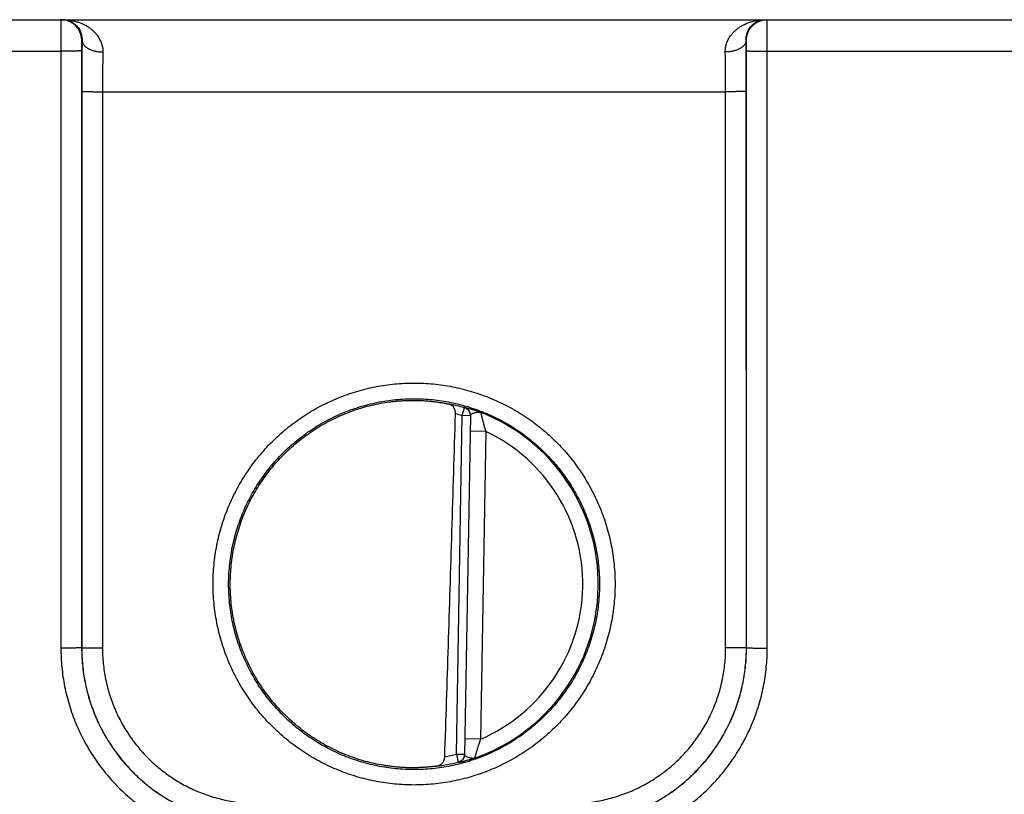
# Model space of a CAD drawing. Header units: inches. Extents: x 0 to 34, y 0 to 22.
# Tile 38 of 83: x 21.937 to 22.886, y 7.053 to 7.799. Entities that reach past the tile are written whole.
import ezdxf

# ---------------------------------------------------------------- set-up
doc = ezdxf.new("R2010")
doc.units = ezdxf.units.IN
doc.header["$LTSCALE"] = 1.87
doc.header["$MEASUREMENT"] = 0
doc.layers.get('0').update_dxf_attribs({"linetype": 'CONTINUOUS'})

msp = doc.modelspace()

# ---------------------------------------------------------------- linework, layer by layer
at = {"color": 7, "linetype": 'CONTINUOUS'}
for p, q in [((19.94695, 7.79921), (23.94099, 7.79921)), ((21.99698, 7.77921), (21.99664, 7.77921)), ((22.63727, 7.77921), (22.63693, 7.77921)), ((21.72744, 7.76895), (21.97647, 7.76895)), ((21.97647, 7.76895), (21.97655, 7.19361)), ((21.99646, 7.76913), (21.99655, 7.19378)), ((22.63736, 7.19378), (22.63744, 7.76913)), ((22.65735, 7.19361), (22.65744, 7.76895)), ((22.65744, 7.76895), (22.90647, 7.76895)), ((21.99672, 7.73), (21.99664, 7.19387)), ((22.01672, 7.72982), (22.01663, 7.1937)), ((22.01672, 7.72982), (22.61719, 7.72982)), ((22.61727, 7.1937), (22.61719, 7.72982)), ((22.63727, 7.19387), (22.63719, 7.73)), ((22.36342, 7.41758), (22.36558, 7.42515)), ((22.35772, 7.09133), (22.36342, 7.41758)), ((22.37129, 7.41744), (22.36342, 7.41758)), ((22.3713, 7.4178), (22.36559, 7.09083)), ((22.38603, 7.40237), (22.37103, 7.40264)), ((22.38603, 7.40237), (22.38085, 7.10573)), ((21.99655, 7.19378), (21.99664, 7.19387)), ((22.63736, 7.19378), (22.63727, 7.19387)), ((22.38085, 7.10573), (22.36585, 7.10599)), ((22.35772, 7.09133), (22.3656, 7.09119)), ((22.35772, 7.09133), (22.35962, 7.08369))]:
    msp.add_line(p, q, dxfattribs=at)
for radius, start, end in [(0.17675, 74.03059, 78.93522), (0.16888, 74.03064, 76.33344), (0.17756, 289.2017, 68.79842), (0.16257, 293.14471, 64.85529), (0.16888, 280.09601, 283.96974), (0.17675, 277.00613, 283.96941)]:
    msp.add_arc((22.31695, 7.25521), radius, start, end, dxfattribs=at)
for points, knots in [([(21.97664, 7.79921), (21.97661, 7.79921), (21.97665, 7.79903), (21.97659, 7.79884), (21.97661, 7.79838), (21.97659, 7.79781), (21.97658, 7.79706), (21.97656, 7.79615), (21.97655, 7.79509), (21.97654, 7.79389), (21.97653, 7.79254), (21.97652, 7.79107), (21.97651, 7.78947), (21.9765, 7.78775), (21.9765, 7.78593), (21.97649, 7.78401), (21.97648, 7.78202), (21.97648, 7.77994), (21.97647, 7.77781), (21.97647, 7.77564), (21.97647, 7.77343), (21.97647, 7.77119), (21.97647, 7.7697), (21.97647, 7.76895)], [0, 0, 0, 0, 0.002841, 0.011256, 0.025216, 0.044644, 0.069431, 0.09944, 0.1345, 0.174412, 0.218948, 0.267855, 0.320861, 0.377665, 0.437941, 0.501349, 0.567523, 0.636074, 0.706592, 0.778665, 0.851874, 0.925794, 1, 1, 1, 1]), ([(21.97828, 7.79921), (21.97922, 7.79921), (21.98108, 7.79907), (21.9838, 7.79842), (21.98634, 7.79739), (21.98864, 7.79603), (21.99066, 7.79441), (21.99238, 7.79262), (21.9938, 7.7907), (21.99492, 7.78872), (21.99577, 7.78674), (21.99638, 7.78477), (21.99677, 7.78286), (21.99697, 7.78101), (21.997, 7.7798), (21.99698, 7.77921)], [0, 0, 0, 0, 0.092105, 0.183428, 0.273279, 0.360839, 0.445541, 0.527002, 0.604974, 0.679332, 0.750122, 0.817362, 0.881198, 0.941935, 1, 1, 1, 1]), ([(21.97828, 7.79921), (21.97961, 7.79921), (21.98225, 7.7991), (21.98615, 7.79862), (21.98993, 7.79784), (21.99354, 7.79678), (21.99692, 7.79547), (22.00005, 7.79395), (22.0029, 7.79225), (22.00546, 7.79042), (22.00774, 7.78848), (22.00972, 7.78647), (22.01143, 7.78441), (22.01288, 7.78232), (22.01408, 7.78023), (22.01505, 7.77815), (22.01581, 7.77608), (22.01637, 7.77405), (22.01675, 7.77204), (22.01696, 7.77006), (22.01699, 7.76875), (22.01698, 7.7681)], [0, 0, 0, 0, 0.07228, 0.143787, 0.213996, 0.282318, 0.348216, 0.411362, 0.471542, 0.528698, 0.582827, 0.634063, 0.682545, 0.728496, 0.772137, 0.813718, 0.85351, 0.891754, 0.928719, 0.964695, 1, 1, 1, 1]), ([(21.99664, 7.77921), (21.99664, 7.77976), (21.99659, 7.78087), (21.99639, 7.78251), (21.99605, 7.78413), (21.99558, 7.78571), (21.99498, 7.78726), (21.99425, 7.78874), (21.9934, 7.79016), (21.99244, 7.79151), (21.99137, 7.79277), (21.9902, 7.79394), (21.98894, 7.79501), (21.98759, 7.79597), (21.98617, 7.79682), (21.98468, 7.79755), (21.98314, 7.79815), (21.98156, 7.79862), (21.97994, 7.79896), (21.97884, 7.7991), (21.97829, 7.79914)], [0, 0, 0, 0, 0.055558, 0.111115, 0.166673, 0.222231, 0.277789, 0.333347, 0.388904, 0.444461, 0.500018, 0.555574, 0.611129, 0.666684, 0.722238, 0.777791, 0.833344, 0.888896, 0.944448, 1, 1, 1, 1]), ([(22.61693, 7.7681), (22.61692, 7.76875), (22.61695, 7.77006), (22.61716, 7.77204), (22.61754, 7.77405), (22.6181, 7.77608), (22.61886, 7.77815), (22.61983, 7.78023), (22.62103, 7.78232), (22.62248, 7.78441), (22.62419, 7.78647), (22.62617, 7.78848), (22.62845, 7.79042), (22.63101, 7.79225), (22.63386, 7.79395), (22.63699, 7.79547), (22.64037, 7.79678), (22.64398, 7.79784), (22.64776, 7.79862), (22.65166, 7.7991), (22.6543, 7.79921), (22.65563, 7.79921)], [0, 0, 0, 0, 0.035306, 0.071281, 0.108246, 0.14649, 0.186282, 0.227863, 0.271504, 0.317455, 0.365937, 0.417172, 0.471302, 0.528457, 0.588637, 0.651783, 0.717681, 0.786003, 0.856212, 0.92772, 1, 1, 1, 1]), ([(22.63693, 7.77921), (22.63691, 7.7798), (22.63694, 7.78101), (22.63714, 7.78286), (22.63753, 7.78477), (22.63814, 7.78674), (22.63899, 7.78872), (22.64011, 7.7907), (22.64153, 7.79262), (22.64325, 7.79441), (22.64527, 7.79603), (22.64757, 7.79739), (22.65011, 7.79842), (22.65282, 7.79907), (22.65469, 7.79921), (22.65563, 7.79921)], [0, 0, 0, 0, 0.058065, 0.118803, 0.182638, 0.249878, 0.320668, 0.395026, 0.472997, 0.554458, 0.63916, 0.72672, 0.816572, 0.907894, 1, 1, 1, 1]), ([(22.63727, 7.77921), (22.63727, 7.77976), (22.63732, 7.78087), (22.63752, 7.78251), (22.63786, 7.78413), (22.63833, 7.78571), (22.63893, 7.78726), (22.63966, 7.78874), (22.64051, 7.79016), (22.64147, 7.79151), (22.64254, 7.79277), (22.64371, 7.79394), (22.64497, 7.79501), (22.64632, 7.79597), (22.64774, 7.79682), (22.64923, 7.79755), (22.65077, 7.79815), (22.65235, 7.79862), (22.65397, 7.79896), (22.65507, 7.7991), (22.65562, 7.79914)], [0, 0, 0, 0, 0.055558, 0.111115, 0.166673, 0.222231, 0.277789, 0.333347, 0.388904, 0.444461, 0.500018, 0.555574, 0.611129, 0.666684, 0.722238, 0.777791, 0.833344, 0.888896, 0.944448, 1, 1, 1, 1]), ([(22.65744, 7.76895), (22.65744, 7.7697), (22.65744, 7.77119), (22.65744, 7.77343), (22.65744, 7.77564), (22.65743, 7.77781), (22.65743, 7.77994), (22.65743, 7.78202), (22.65742, 7.78401), (22.65741, 7.78593), (22.6574, 7.78775), (22.6574, 7.78947), (22.65739, 7.79107), (22.65738, 7.79254), (22.65737, 7.79389), (22.65736, 7.79509), (22.65734, 7.79615), (22.65733, 7.79706), (22.65732, 7.79781), (22.6573, 7.79838), (22.65731, 7.79884), (22.65726, 7.79903), (22.6573, 7.79921), (22.65727, 7.79921)], [0, 0, 0, 0, 0.074206, 0.148126, 0.221335, 0.293408, 0.363926, 0.432477, 0.498651, 0.562059, 0.622335, 0.679139, 0.732145, 0.781052, 0.825588, 0.8655, 0.90056, 0.930569, 0.955356, 0.974784, 0.988744, 0.997159, 1, 1, 1, 1]), ([(21.99664, 7.77921), (21.99662, 7.77921), (21.99662, 7.77911), (21.9966, 7.779), (21.99659, 7.77875), (21.99657, 7.77842), (21.99655, 7.77799), (21.99654, 7.77748), (21.99653, 7.77689), (21.99651, 7.77623), (21.9965, 7.77549), (21.99649, 7.77469), (21.99648, 7.77384), (21.99648, 7.77295), (21.99647, 7.77201), (21.99647, 7.77106), (21.99646, 7.77009), (21.99646, 7.76945), (21.99646, 7.76913)], [0, 0, 0, 0, 0.004957, 0.019213, 0.043001, 0.076204, 0.118503, 0.169301, 0.228038, 0.294208, 0.367195, 0.446353, 0.531001, 0.620242, 0.712959, 0.807967, 0.90404, 1, 1, 1, 1]), ([(21.99698, 7.77921), (21.99697, 7.77776), (21.99693, 7.77479), (21.99689, 7.77024), (21.99685, 7.76552), (21.99682, 7.76066), (21.99679, 7.75568), (21.99676, 7.75061), (21.99674, 7.74548), (21.99673, 7.74032), (21.99672, 7.73515), (21.99672, 7.73171), (21.99672, 7.73)], [0, 0, 0, 0, 0.08863, 0.18116, 0.27715, 0.3761, 0.477469, 0.580686, 0.685155, 0.790267, 0.895417, 1, 1, 1, 1]), ([(21.99698, 7.77921), (21.99699, 7.77889), (21.99706, 7.77824), (21.99731, 7.77728), (21.99771, 7.77634), (21.99826, 7.77542), (21.99894, 7.77453), (21.99976, 7.77367), (22.00071, 7.77286), (22.00177, 7.7721), (22.00295, 7.77139), (22.00424, 7.77073), (22.00561, 7.77015), (22.00708, 7.76962), (22.00861, 7.76917), (22.01021, 7.7688), (22.01186, 7.7685), (22.01354, 7.76828), (22.01526, 7.76814), (22.0164, 7.76811), (22.01698, 7.7681)], [0, 0, 0, 0, 0.038863, 0.078512, 0.119518, 0.162361, 0.207409, 0.254921, 0.305046, 0.357844, 0.413287, 0.471282, 0.531674, 0.594258, 0.658788, 0.724984, 0.792539, 0.861124, 0.930396, 1, 1, 1, 1]), ([(22.63693, 7.77921), (22.63692, 7.77889), (22.63685, 7.77824), (22.6366, 7.77728), (22.6362, 7.77634), (22.63565, 7.77542), (22.63497, 7.77453), (22.63415, 7.77367), (22.6332, 7.77286), (22.63214, 7.7721), (22.63096, 7.77139), (22.62967, 7.77073), (22.6283, 7.77015), (22.62683, 7.76962), (22.6253, 7.76917), (22.6237, 7.7688), (22.62205, 7.7685), (22.62037, 7.76828), (22.61865, 7.76814), (22.6175, 7.76811), (22.61693, 7.7681)], [0, 0, 0, 0, 0.038864, 0.078514, 0.119521, 0.162365, 0.207415, 0.254927, 0.305054, 0.357852, 0.413296, 0.471291, 0.531683, 0.594266, 0.658795, 0.72499, 0.792544, 0.861128, 0.930398, 1, 1, 1, 1]), ([(22.63719, 7.73), (22.63719, 7.73171), (22.63719, 7.73515), (22.63718, 7.74032), (22.63717, 7.74548), (22.63715, 7.75061), (22.63712, 7.75568), (22.63709, 7.76066), (22.63706, 7.76552), (22.63702, 7.77024), (22.63697, 7.77479), (22.63694, 7.77776), (22.63693, 7.77921)], [0, 0, 0, 0, 0.104593, 0.209746, 0.314859, 0.419327, 0.522541, 0.623906, 0.722853, 0.818841, 0.91137, 1, 1, 1, 1]), ([(22.63744, 7.76913), (22.63744, 7.76945), (22.63744, 7.77009), (22.63744, 7.77106), (22.63744, 7.77201), (22.63743, 7.77295), (22.63743, 7.77384), (22.63742, 7.77469), (22.63741, 7.77549), (22.63739, 7.77623), (22.63738, 7.77689), (22.63737, 7.77748), (22.63735, 7.77799), (22.63734, 7.77842), (22.63732, 7.77875), (22.63731, 7.779), (22.63729, 7.77911), (22.63729, 7.77921), (22.63727, 7.77921)], [0, 0, 0, 0, 0.09596, 0.192033, 0.287041, 0.379758, 0.468999, 0.553647, 0.632805, 0.705792, 0.771962, 0.830699, 0.881497, 0.923796, 0.956999, 0.980787, 0.995043, 1, 1, 1, 1]), ([(21.99646, 7.76913), (21.99643, 7.76911), (21.99631, 7.76911), (21.99606, 7.76909), (21.99566, 7.76908), (21.99512, 7.76906), (21.99444, 7.76905), (21.99363, 7.76904), (21.99269, 7.76903), (21.99163, 7.76901), (21.99045, 7.769), (21.98917, 7.76899), (21.9878, 7.76898), (21.98634, 7.76897), (21.98481, 7.76897), (21.98322, 7.76896), (21.98157, 7.76896), (21.97989, 7.76895), (21.97819, 7.76895), (21.97704, 7.76895), (21.97647, 7.76895)], [0, 0, 0, 0, 0.005279, 0.017929, 0.037878, 0.064985, 0.099047, 0.139813, 0.18698, 0.240196, 0.299067, 0.363154, 0.43198, 0.505033, 0.581769, 0.661618, 0.743985, 0.828258, 0.913808, 1, 1, 1, 1]), ([(22.01698, 7.7681), (22.01696, 7.76695), (22.01693, 7.76462), (22.01689, 7.76106), (22.01685, 7.7574), (22.01681, 7.75364), (22.01678, 7.7498), (22.01676, 7.74589), (22.01674, 7.74192), (22.01673, 7.73791), (22.01672, 7.73388), (22.01672, 7.73118), (22.01672, 7.72982)], [0, 0, 0, 0, 0.089899, 0.182928, 0.278758, 0.377065, 0.477519, 0.579783, 0.683514, 0.788363, 0.893979, 1, 1, 1, 1]), ([(22.61719, 7.72982), (22.61719, 7.73118), (22.61719, 7.73388), (22.61718, 7.73791), (22.61717, 7.74192), (22.61715, 7.74589), (22.61712, 7.7498), (22.6171, 7.75364), (22.61706, 7.7574), (22.61702, 7.76106), (22.61698, 7.76462), (22.61695, 7.76695), (22.61693, 7.7681)], [0, 0, 0, 0, 0.106021, 0.211637, 0.316486, 0.420217, 0.522481, 0.622935, 0.721242, 0.817073, 0.910102, 1, 1, 1, 1]), ([(22.63744, 7.76913), (22.63748, 7.76911), (22.6376, 7.76911), (22.63785, 7.76909), (22.63825, 7.76908), (22.63879, 7.76906), (22.63947, 7.76905), (22.64028, 7.76904), (22.64122, 7.76903), (22.64228, 7.76901), (22.64346, 7.769), (22.64474, 7.76899), (22.64611, 7.76898), (22.64757, 7.76897), (22.6491, 7.76897), (22.65069, 7.76896), (22.65233, 7.76896), (22.65402, 7.76895), (22.65572, 7.76895), (22.65687, 7.76895), (22.65744, 7.76895)], [0, 0, 0, 0, 0.005279, 0.017929, 0.037878, 0.064985, 0.099047, 0.139813, 0.18698, 0.240196, 0.299067, 0.363154, 0.43198, 0.505033, 0.581769, 0.661618, 0.743985, 0.828258, 0.913808, 1, 1, 1, 1]), ([(21.99672, 7.73), (21.99675, 7.72998), (21.99688, 7.72999), (21.99712, 7.72996), (21.99752, 7.72995), (21.99806, 7.72994), (21.99874, 7.72992), (21.99956, 7.72991), (22.0005, 7.7299), (22.00156, 7.72989), (22.00273, 7.72988), (22.00401, 7.72986), (22.00538, 7.72986), (22.00684, 7.72985), (22.00837, 7.72984), (22.00997, 7.72983), (22.01161, 7.72983), (22.01329, 7.72983), (22.015, 7.72982), (22.01614, 7.72982), (22.01672, 7.72982)], [0, 0, 0, 0, 0.005279, 0.017929, 0.03788, 0.064987, 0.099051, 0.139818, 0.186986, 0.240204, 0.299075, 0.363163, 0.431989, 0.505041, 0.581777, 0.661625, 0.743991, 0.828261, 0.91381, 1, 1, 1, 1]), ([(22.63719, 7.73), (22.63716, 7.72998), (22.63703, 7.72999), (22.63679, 7.72996), (22.63639, 7.72995), (22.63585, 7.72994), (22.63517, 7.72992), (22.63435, 7.72991), (22.63341, 7.7299), (22.63235, 7.72989), (22.63118, 7.72988), (22.6299, 7.72986), (22.62852, 7.72986), (22.62707, 7.72985), (22.62554, 7.72984), (22.62394, 7.72983), (22.6223, 7.72983), (22.62062, 7.72983), (22.61891, 7.72982), (22.61777, 7.72982), (22.61719, 7.72982)], [0, 0, 0, 0, 0.005279, 0.017929, 0.03788, 0.064987, 0.099051, 0.139818, 0.186986, 0.240204, 0.299075, 0.363162, 0.431988, 0.505041, 0.581777, 0.661625, 0.74399, 0.828261, 0.91381, 1, 1, 1, 1]), ([(22.31695, 7.06161), (22.31387, 7.06161), (22.30769, 7.06176), (22.29842, 7.06242), (22.28917, 7.06354), (22.27995, 7.0651), (22.27081, 7.06711), (22.26176, 7.06956), (22.25284, 7.07245), (22.24407, 7.07576), (22.23548, 7.0795), (22.22707, 7.08364), (22.21888, 7.08818), (22.21092, 7.09312), (22.2032, 7.09844), (22.19575, 7.10412), (22.18857, 7.11016), (22.1817, 7.11654), (22.17515, 7.12324), (22.16893, 7.13025), (22.16306, 7.13756), (22.15754, 7.14514), (22.1524, 7.15297), (22.14765, 7.16105), (22.14328, 7.16935), (22.13933, 7.17785), (22.13579, 7.18653), (22.13268, 7.19537), (22.13, 7.20435), (22.12775, 7.21345), (22.12595, 7.22265), (22.12459, 7.23192), (22.12368, 7.24125), (22.12323, 7.25061), (22.12323, 7.25999), (22.12368, 7.26935), (22.12459, 7.27868), (22.12594, 7.28795), (22.12774, 7.29715), (22.12999, 7.30625), (22.13267, 7.31523), (22.13578, 7.32408), (22.13932, 7.33276), (22.14327, 7.34126), (22.14763, 7.34955), (22.15239, 7.35763), (22.15753, 7.36547), (22.16304, 7.37305), (22.16891, 7.38035), (22.17513, 7.38737), (22.18169, 7.39407), (22.18855, 7.40045), (22.19573, 7.40649), (22.20318, 7.41218), (22.2109, 7.41749), (22.21886, 7.42243), (22.22705, 7.42698), (22.23545, 7.43112), (22.24405, 7.43486), (22.25282, 7.43817), (22.26174, 7.44106), (22.27079, 7.44352), (22.27994, 7.44553), (22.28916, 7.44709), (22.29842, 7.4482), (22.30769, 7.44887), (22.31387, 7.44902), (22.31695, 7.44902)], [0, 0, 0, 0, 0.015204, 0.030471, 0.045789, 0.061145, 0.076528, 0.091928, 0.107335, 0.122738, 0.138133, 0.153523, 0.168912, 0.184305, 0.199703, 0.215104, 0.230506, 0.245906, 0.261305, 0.276703, 0.2921, 0.307498, 0.322897, 0.338296, 0.353694, 0.369093, 0.38449, 0.399888, 0.415286, 0.430683, 0.446081, 0.461479, 0.476878, 0.492276, 0.507675, 0.523074, 0.538473, 0.553871, 0.56927, 0.584669, 0.600067, 0.615466, 0.630865, 0.646263, 0.661662, 0.677061, 0.69246, 0.707858, 0.723255, 0.738653, 0.754052, 0.769452, 0.784854, 0.800255, 0.815653, 0.831045, 0.846434, 0.861823, 0.877219, 0.892626, 0.908038, 0.923445, 0.938835, 0.954197, 0.969521, 0.984793, 1, 1, 1, 1]), ([(22.31695, 7.44902), (22.32004, 7.44902), (22.32622, 7.44887), (22.33549, 7.4482), (22.34474, 7.44709), (22.35396, 7.44553), (22.3631, 7.44352), (22.37215, 7.44107), (22.38107, 7.43818), (22.38984, 7.43487), (22.39843, 7.43113), (22.40683, 7.42699), (22.41503, 7.42245), (22.42299, 7.41751), (22.43071, 7.41219), (22.43816, 7.40651), (22.44533, 7.40047), (22.4522, 7.39409), (22.45876, 7.38739), (22.46498, 7.38037), (22.47085, 7.37307), (22.47637, 7.36549), (22.48151, 7.35765), (22.48626, 7.34958), (22.49062, 7.34128), (22.49458, 7.33278), (22.49811, 7.3241), (22.50123, 7.31526), (22.50391, 7.30628), (22.50616, 7.29718), (22.50796, 7.28798), (22.50932, 7.27871), (22.51022, 7.26938), (22.51068, 7.26002), (22.51068, 7.25064), (22.51023, 7.24128), (22.50932, 7.23195), (22.50797, 7.22267), (22.50616, 7.21348), (22.50392, 7.20438), (22.50124, 7.19539), (22.49812, 7.18655), (22.49459, 7.17787), (22.49064, 7.16937), (22.48628, 7.16107), (22.48152, 7.153), (22.47638, 7.14516), (22.47087, 7.13758), (22.46499, 7.13027), (22.45877, 7.12326), (22.45222, 7.11656), (22.44535, 7.11018), (22.43818, 7.10414), (22.43073, 7.09845), (22.42301, 7.09313), (22.41505, 7.0882), (22.40686, 7.08365), (22.39846, 7.07951), (22.38986, 7.07577), (22.38109, 7.07245), (22.37216, 7.06956), (22.36312, 7.06711), (22.35397, 7.0651), (22.34475, 7.06354), (22.33549, 7.06242), (22.32622, 7.06176), (22.32004, 7.06161), (22.31695, 7.06161)], [0, 0, 0, 0, 0.015204, 0.030471, 0.045789, 0.061145, 0.076528, 0.091928, 0.107335, 0.122739, 0.138133, 0.153523, 0.168912, 0.184305, 0.199703, 0.215105, 0.230506, 0.245907, 0.261305, 0.276703, 0.2921, 0.307498, 0.322897, 0.338296, 0.353695, 0.369093, 0.384491, 0.399888, 0.415286, 0.430683, 0.446081, 0.461479, 0.476878, 0.492276, 0.507675, 0.523074, 0.538473, 0.553871, 0.56927, 0.584669, 0.600067, 0.615466, 0.630865, 0.646263, 0.661662, 0.677061, 0.69246, 0.707858, 0.723255, 0.738653, 0.754051, 0.769452, 0.784854, 0.800255, 0.815653, 0.831045, 0.846433, 0.861823, 0.877219, 0.892626, 0.908038, 0.923445, 0.938835, 0.954197, 0.969521, 0.984793, 1, 1, 1, 1]), ([(22.31695, 7.07648), (22.31398, 7.07648), (22.30804, 7.07662), (22.29915, 7.07729), (22.2903, 7.0784), (22.28152, 7.07995), (22.27282, 7.08193), (22.26424, 7.08435), (22.25579, 7.08719), (22.24749, 7.09045), (22.23936, 7.09412), (22.23143, 7.09819), (22.22371, 7.10264), (22.21622, 7.10748), (22.20898, 7.11269), (22.20202, 7.11824), (22.19534, 7.12414), (22.18896, 7.13037), (22.1829, 7.1369), (22.17717, 7.14372), (22.17179, 7.15083), (22.16677, 7.15819), (22.16213, 7.16579), (22.15787, 7.17361), (22.154, 7.18164), (22.15054, 7.18984), (22.14749, 7.19821), (22.14487, 7.20672), (22.14267, 7.21535), (22.1409, 7.22408), (22.13957, 7.23288), (22.13868, 7.24174), (22.13823, 7.25064), (22.13823, 7.25955), (22.13867, 7.26845), (22.13955, 7.27731), (22.14087, 7.28612), (22.14263, 7.29486), (22.14482, 7.3035), (22.14745, 7.31201), (22.15049, 7.32039), (22.15395, 7.32861), (22.15781, 7.33664), (22.16207, 7.34447), (22.16671, 7.35209), (22.17173, 7.35946), (22.17711, 7.36657), (22.18284, 7.3734), (22.1889, 7.37994), (22.19528, 7.38617), (22.20197, 7.39208), (22.20894, 7.39764), (22.21618, 7.40285), (22.22367, 7.4077), (22.23139, 7.41216), (22.23933, 7.41623), (22.24746, 7.41991), (22.25577, 7.42317), (22.26422, 7.42601), (22.27281, 7.42843), (22.2815, 7.43041), (22.29029, 7.43197), (22.29914, 7.43308), (22.30804, 7.43374), (22.31398, 7.43389), (22.31695, 7.43389)], [0, 0, 0, 0, 0.015878, 0.031758, 0.047638, 0.063516, 0.079392, 0.095267, 0.111143, 0.12702, 0.142898, 0.158776, 0.174652, 0.190525, 0.206397, 0.222266, 0.238135, 0.254003, 0.269871, 0.285737, 0.301602, 0.317466, 0.333328, 0.349189, 0.365048, 0.380905, 0.396762, 0.412618, 0.428474, 0.444331, 0.460189, 0.476048, 0.491909, 0.507771, 0.523635, 0.5395, 0.555366, 0.571233, 0.587102, 0.602972, 0.618843, 0.634715, 0.650588, 0.666463, 0.682338, 0.698215, 0.714093, 0.729972, 0.745852, 0.761733, 0.777615, 0.793497, 0.80938, 0.825264, 0.84115, 0.857036, 0.872923, 0.888809, 0.904694, 0.920578, 0.936462, 0.952347, 0.968233, 0.984118, 1, 1, 1, 1]), ([(22.28742, 7.0806), (22.28452, 7.08109), (22.27874, 7.08222), (22.27017, 7.08434), (22.26171, 7.08688), (22.25339, 7.08985), (22.24522, 7.09322), (22.23724, 7.09699), (22.22945, 7.10116), (22.22188, 7.10571), (22.21455, 7.11064), (22.20747, 7.11592), (22.20066, 7.12155), (22.19414, 7.12751), (22.18793, 7.13379), (22.18203, 7.14037), (22.17648, 7.14723), (22.17127, 7.15437), (22.16642, 7.16175), (22.16195, 7.16937), (22.15786, 7.1772), (22.15417, 7.18523), (22.15088, 7.19343), (22.148, 7.20178), (22.14555, 7.21027), (22.14352, 7.21886), (22.14192, 7.22755), (22.14076, 7.23631), (22.14003, 7.24511), (22.13974, 7.25394), (22.1399, 7.26277), (22.14049, 7.27159), (22.14153, 7.28036), (22.14299, 7.28907), (22.1449, 7.2977), (22.14722, 7.30622), (22.14997, 7.31462), (22.15314, 7.32287), (22.15671, 7.33094), (22.16068, 7.33884), (22.16504, 7.34652), (22.16978, 7.35398), (22.17488, 7.36119), (22.18033, 7.36814), (22.18613, 7.3748), (22.19225, 7.38117), (22.19868, 7.38723), (22.2054, 7.39296), (22.2124, 7.39835), (22.21966, 7.40338), (22.22716, 7.40805), (22.23488, 7.41233), (22.24281, 7.41622), (22.25092, 7.41972), (22.2592, 7.42281), (22.26762, 7.42547), (22.27616, 7.42772), (22.2848, 7.42954), (22.29062, 7.43046), (22.29354, 7.43085)], [0, 0, 0, 0, 0.017535, 0.035087, 0.052634, 0.070163, 0.087708, 0.105261, 0.1228, 0.140332, 0.157884, 0.175434, 0.192964, 0.210508, 0.228063, 0.245606, 0.263137, 0.280689, 0.298241, 0.315774, 0.333317, 0.350872, 0.368418, 0.38595, 0.403501, 0.421055, 0.438591, 0.456131, 0.473686, 0.491236, 0.508767, 0.526316, 0.543871, 0.561411, 0.578947, 0.596502, 0.614053, 0.631584, 0.64913, 0.666685, 0.684228, 0.70176, 0.719313, 0.736864, 0.754396, 0.771939, 0.789493, 0.807037, 0.824567, 0.842117, 0.859668, 0.877201, 0.89474, 0.912293, 0.929838, 0.947366, 0.964913, 0.982465, 1, 1, 1, 1]), ([(22.29354, 7.43085), (22.29486, 7.43103), (22.29749, 7.43135), (22.30143, 7.43173), (22.30536, 7.43203), (22.30925, 7.43223), (22.31311, 7.43234), (22.31568, 7.43235), (22.31695, 7.43235)], [0, 0, 0, 0, 0.170011, 0.338814, 0.506317, 0.67242, 0.83702, 1, 1, 1, 1]), ([(22.31695, 7.43389), (22.31993, 7.43389), (22.32587, 7.43374), (22.33476, 7.43308), (22.34361, 7.43197), (22.35239, 7.43042), (22.36108, 7.42843), (22.36967, 7.42602), (22.37812, 7.42318), (22.38642, 7.41992), (22.39455, 7.41625), (22.40248, 7.41218), (22.4102, 7.40772), (22.41769, 7.40288), (22.42492, 7.39768), (22.43189, 7.39212), (22.43857, 7.38622), (22.44495, 7.38), (22.45101, 7.37347), (22.45674, 7.36664), (22.46212, 7.35954), (22.46714, 7.35218), (22.47178, 7.34458), (22.47604, 7.33675), (22.47991, 7.32873), (22.48337, 7.32052), (22.48641, 7.31216), (22.48904, 7.30365), (22.49124, 7.29502), (22.49301, 7.28629), (22.49434, 7.27749), (22.49523, 7.26862), (22.49568, 7.25973), (22.49568, 7.25082), (22.49524, 7.24192), (22.49436, 7.23305), (22.49304, 7.22424), (22.49128, 7.21551), (22.48908, 7.20687), (22.48646, 7.19835), (22.48342, 7.18997), (22.47996, 7.18176), (22.4761, 7.17372), (22.47184, 7.16589), (22.4672, 7.15828), (22.46218, 7.15091), (22.4568, 7.1438), (22.45107, 7.13696), (22.44501, 7.13042), (22.43863, 7.12419), (22.43194, 7.11829), (22.42497, 7.11272), (22.41773, 7.10751), (22.41024, 7.10267), (22.40252, 7.09821), (22.39458, 7.09413), (22.38645, 7.09046), (22.37814, 7.0872), (22.36969, 7.08436), (22.3611, 7.08194), (22.3524, 7.07995), (22.34362, 7.0784), (22.33477, 7.07729), (22.32587, 7.07662), (22.31993, 7.07648), (22.31695, 7.07648)], [0, 0, 0, 0, 0.015878, 0.031758, 0.047638, 0.063516, 0.079392, 0.095268, 0.111143, 0.127021, 0.142899, 0.158776, 0.174652, 0.190526, 0.206397, 0.222266, 0.238135, 0.254003, 0.269871, 0.285738, 0.301603, 0.317466, 0.333328, 0.349189, 0.365048, 0.380905, 0.396762, 0.412618, 0.428474, 0.444331, 0.460189, 0.476048, 0.491908, 0.507771, 0.523634, 0.539499, 0.555365, 0.571233, 0.587101, 0.602971, 0.618842, 0.634715, 0.650588, 0.666462, 0.682338, 0.698215, 0.714093, 0.729972, 0.745852, 0.761733, 0.777615, 0.793497, 0.80938, 0.825264, 0.84115, 0.857037, 0.872923, 0.888809, 0.904694, 0.920578, 0.936462, 0.952347, 0.968233, 0.984118, 1, 1, 1, 1]), ([(22.31695, 7.43235), (22.31834, 7.43234), (22.32108, 7.43229), (22.32516, 7.43212), (22.32916, 7.43185), (22.33308, 7.4315), (22.3369, 7.43106), (22.3406, 7.43056), (22.34417, 7.42999), (22.34758, 7.42937), (22.3498, 7.42891), (22.35088, 7.42868)], [0, 0, 0, 0, 0.121209, 0.240732, 0.358296, 0.473537, 0.586145, 0.695604, 0.801462, 0.903097, 1, 1, 1, 1]), ([(22.35686, 7.41931), (22.35686, 7.41956), (22.35686, 7.42005), (22.35681, 7.4208), (22.35672, 7.42157), (22.35657, 7.42234), (22.35636, 7.42311), (22.3561, 7.42387), (22.35577, 7.42461), (22.35539, 7.42533), (22.35493, 7.42601), (22.35441, 7.42664), (22.35383, 7.42721), (22.35318, 7.42772), (22.35247, 7.42814), (22.3517, 7.42847), (22.35115, 7.42862), (22.35088, 7.42868)], [0, 0, 0, 0, 0.060603, 0.123282, 0.187488, 0.252529, 0.318494, 0.38546, 0.452944, 0.520437, 0.588218, 0.656223, 0.724111, 0.791841, 0.86021, 0.929514, 1, 1, 1, 1]), ([(22.36558, 7.42515), (22.36558, 7.42519), (22.36558, 7.42527), (22.36559, 7.42539), (22.36559, 7.42547), (22.36559, 7.42551)], [0, 0, 0, 0, 0.333444, 0.666735, 1, 1, 1, 1]), ([(22.37126, 7.4183), (22.37123, 7.41858), (22.37115, 7.41915), (22.37093, 7.41998), (22.37062, 7.42079), (22.37023, 7.42155), (22.36976, 7.42227), (22.36921, 7.42293), (22.36859, 7.42353), (22.36791, 7.42406), (22.36718, 7.42451), (22.3664, 7.42488), (22.36586, 7.42507), (22.36558, 7.42515)], [0, 0, 0, 0, 0.090902, 0.181806, 0.27271, 0.363616, 0.454523, 0.545432, 0.636343, 0.727255, 0.818169, 0.909083, 1, 1, 1, 1]), ([(22.36559, 7.42551), (22.36559, 7.42553), (22.36575, 7.42551), (22.36593, 7.42549), (22.36636, 7.4254), (22.36691, 7.42528), (22.36765, 7.4251), (22.36854, 7.42487), (22.36959, 7.42458), (22.3708, 7.42424), (22.37217, 7.42383), (22.37368, 7.42336), (22.37535, 7.42282), (22.37717, 7.42221), (22.37912, 7.42152), (22.38047, 7.42102), (22.38117, 7.42076)], [0, 0, 0, 0, 0.004834, 0.019363, 0.044187, 0.079508, 0.125454, 0.181991, 0.248965, 0.32621, 0.413527, 0.510933, 0.618405, 0.735824, 0.863086, 1, 1, 1, 1]), ([(22.3713, 7.4178), (22.3713, 7.41809), (22.37128, 7.41866), (22.37116, 7.41951), (22.37094, 7.42034), (22.37063, 7.42115), (22.37024, 7.42191), (22.36976, 7.42263), (22.36921, 7.4233), (22.3686, 7.42389), (22.36792, 7.42442), (22.36718, 7.42487), (22.3664, 7.42524), (22.36586, 7.42543), (22.36559, 7.42551)], [0, 0, 0, 0, 0.083325, 0.166653, 0.249981, 0.333311, 0.416641, 0.499974, 0.583307, 0.666643, 0.74998, 0.833318, 0.916658, 1, 1, 1, 1]), ([(22.3713, 7.4178), (22.3713, 7.41793), (22.37137, 7.41823), (22.37166, 7.41866), (22.37216, 7.41908), (22.37288, 7.41951), (22.37378, 7.41992), (22.37481, 7.4203), (22.3759, 7.42062), (22.37701, 7.42088), (22.37812, 7.42105), (22.37921, 7.4211), (22.38023, 7.42103), (22.38087, 7.42086), (22.38117, 7.42076)], [0, 0, 0, 0, 0.036562, 0.081155, 0.139353, 0.214679, 0.307511, 0.409988, 0.513269, 0.617294, 0.720561, 0.82035, 0.91326, 1, 1, 1, 1]), ([(22.34656, 7.08895), (22.34772, 7.12461), (22.35004, 7.19697), (22.35347, 7.30709), (22.35573, 7.38155), (22.35686, 7.41931)], [0, 0, 0, 0, 0.32385, 0.657103, 1, 1, 1, 1]), ([(22.38117, 7.42076), (22.38118, 7.42073), (22.3812, 7.42065), (22.38124, 7.42047), (22.3813, 7.42018), (22.3814, 7.41978), (22.38151, 7.41928), (22.38166, 7.41866), (22.38183, 7.41794), (22.38204, 7.41709), (22.38227, 7.41613), (22.38254, 7.41506), (22.38284, 7.41386), (22.38318, 7.41255), (22.38356, 7.41111), (22.38397, 7.40956), (22.38443, 7.4079), (22.38493, 7.40614), (22.38546, 7.40428), (22.38584, 7.40302), (22.38603, 7.40237)], [0, 0, 0, 0, 0.004099, 0.013868, 0.029359, 0.05065, 0.07783, 0.11101, 0.150305, 0.195846, 0.247737, 0.306074, 0.370916, 0.442314, 0.520266, 0.604697, 0.695402, 0.791928, 0.893682, 1, 1, 1, 1]), ([(21.99655, 7.19378), (21.99652, 7.19377), (21.9964, 7.19377), (21.99615, 7.19375), (21.99575, 7.19374), (21.99521, 7.19372), (21.99453, 7.19371), (21.99372, 7.1937), (21.99277, 7.19368), (21.99171, 7.19367), (21.99054, 7.19366), (21.98926, 7.19365), (21.98789, 7.19364), (21.98643, 7.19363), (21.9849, 7.19363), (21.98331, 7.19362), (21.98166, 7.19362), (21.97998, 7.19361), (21.97827, 7.19361), (21.97713, 7.19361), (21.97655, 7.19361)], [0, 0, 0, 0, 0.005279, 0.017928, 0.037878, 0.064984, 0.099046, 0.139812, 0.186979, 0.240195, 0.299065, 0.363152, 0.431978, 0.505031, 0.581767, 0.661617, 0.743984, 0.828257, 0.913808, 1, 1, 1, 1]), ([(21.97655, 7.19361), (21.97656, 7.19052), (21.97671, 7.18432), (21.97739, 7.17505), (21.97853, 7.16579), (21.98012, 7.1566), (21.98217, 7.14748), (21.98466, 7.13849), (21.98759, 7.12962), (21.99094, 7.12092), (21.99472, 7.11239), (21.99892, 7.10406), (22.00352, 7.09594), (22.00851, 7.08805), (22.01388, 7.08042), (22.01963, 7.07307), (22.02572, 7.066), (22.03215, 7.05925), (22.03891, 7.05282), (22.04598, 7.04672), (22.05334, 7.04098), (22.06097, 7.03561), (22.06885, 7.03062), (22.07697, 7.02602), (22.08531, 7.02183), (22.09384, 7.01805), (22.10255, 7.01469), (22.11141, 7.01176), (22.12042, 7.00927), (22.12953, 7.00723), (22.13873, 7.00564), (22.14799, 7.0045), (22.15727, 7.00382), (22.16346, 7.00367), (22.16655, 7.00367)], [0, 0, 0, 0, 0.031088, 0.062265, 0.093504, 0.124781, 0.156074, 0.18736, 0.218626, 0.24988, 0.281133, 0.312391, 0.343655, 0.374919, 0.406181, 0.43744, 0.468697, 0.499952, 0.531209, 0.562467, 0.593728, 0.624993, 0.656262, 0.68753, 0.718793, 0.750051, 0.781312, 0.812586, 0.843881, 0.875184, 0.906471, 0.937719, 0.968904, 1, 1, 1, 1]), ([(21.99655, 7.19378), (21.99655, 7.191), (21.99669, 7.18544), (21.99731, 7.17711), (21.99833, 7.16882), (21.99976, 7.16059), (22.00159, 7.15245), (22.00382, 7.1444), (22.00644, 7.13648), (22.00945, 7.12869), (22.01283, 7.12106), (22.01658, 7.11361), (22.0207, 7.10635), (22.02516, 7.09931), (22.02996, 7.09249), (22.0351, 7.08592), (22.04054, 7.07961), (22.04629, 7.07357), (22.05233, 7.06782), (22.05864, 7.06238), (22.06522, 7.05725), (22.07204, 7.05244), (22.07908, 7.04798), (22.08634, 7.04387), (22.0938, 7.04011), (22.10143, 7.03673), (22.10922, 7.03372), (22.11715, 7.0311), (22.1252, 7.02887), (22.13335, 7.02704), (22.14158, 7.02561), (22.14987, 7.02459), (22.1582, 7.02398), (22.16377, 7.02384), (22.16655, 7.02384)], [0, 0, 0, 0, 0.031267, 0.062537, 0.093805, 0.12507, 0.156333, 0.187593, 0.218849, 0.2501, 0.281346, 0.312584, 0.343817, 0.375043, 0.406263, 0.437479, 0.468693, 0.499907, 0.531123, 0.562342, 0.593566, 0.624797, 0.656035, 0.687281, 0.718533, 0.749792, 0.781057, 0.812327, 0.843601, 0.874878, 0.906157, 0.937439, 0.968721, 1, 1, 1, 1]), ([(21.99664, 7.19387), (21.99664, 7.19109), (21.99677, 7.18552), (21.99739, 7.17719), (21.99841, 7.16889), (21.99984, 7.16066), (22.00167, 7.15252), (22.00389, 7.14447), (22.00651, 7.13654), (22.00952, 7.12875), (22.0129, 7.12112), (22.01665, 7.11367), (22.02077, 7.10641), (22.02523, 7.09936), (22.03003, 7.09254), (22.03516, 7.08597), (22.04061, 7.07966), (22.04635, 7.07362), (22.05239, 7.06787), (22.05871, 7.06242), (22.06528, 7.05729), (22.0721, 7.05248), (22.07914, 7.04802), (22.0864, 7.0439), (22.09385, 7.04015), (22.10148, 7.03676), (22.10927, 7.03376), (22.1172, 7.03114), (22.12524, 7.02891), (22.13339, 7.02708), (22.14162, 7.02565), (22.14991, 7.02462), (22.15824, 7.02401), (22.16381, 7.02387), (22.16659, 7.02387)], [0, 0, 0, 0, 0.031281, 0.062564, 0.093843, 0.125116, 0.156383, 0.187647, 0.218907, 0.250164, 0.281416, 0.312662, 0.343899, 0.375128, 0.406352, 0.437572, 0.46879, 0.500009, 0.531229, 0.56245, 0.593674, 0.624901, 0.656134, 0.687374, 0.71862, 0.749872, 0.781128, 0.812386, 0.843647, 0.874911, 0.906179, 0.937452, 0.968727, 1, 1, 1, 1]), ([(21.99664, 7.19387), (21.99667, 7.19385), (21.99679, 7.19386), (21.99704, 7.19383), (21.99744, 7.19382), (21.99798, 7.19381), (21.99866, 7.1938), (21.99947, 7.19378), (22.00041, 7.19377), (22.00148, 7.19376), (22.00265, 7.19375), (22.00393, 7.19374), (22.0053, 7.19373), (22.00676, 7.19372), (22.00829, 7.19371), (22.00988, 7.19371), (22.01153, 7.1937), (22.01321, 7.1937), (22.01491, 7.1937), (22.01606, 7.1937), (22.01663, 7.1937)], [0, 0, 0, 0, 0.005279, 0.017929, 0.037879, 0.064985, 0.099047, 0.139813, 0.18698, 0.240197, 0.299067, 0.363154, 0.43198, 0.505033, 0.58177, 0.661618, 0.743986, 0.828258, 0.913808, 1, 1, 1, 1]), ([(22.01663, 7.1937), (22.01663, 7.19118), (22.01676, 7.18615), (22.01733, 7.1786), (22.01828, 7.17107), (22.01962, 7.16358), (22.02133, 7.15617), (22.02342, 7.14884), (22.02588, 7.14163), (22.0287, 7.13456), (22.03187, 7.12765), (22.03539, 7.1209), (22.03925, 7.11434), (22.04343, 7.10799), (22.04794, 7.10185), (22.05274, 7.09595), (22.05785, 7.0903), (22.06323, 7.08492), (22.06887, 7.07982), (22.07477, 7.07501), (22.08091, 7.07051), (22.08726, 7.06632), (22.09382, 7.06246), (22.10056, 7.05894), (22.10748, 7.05577), (22.11454, 7.05295), (22.12175, 7.05049), (22.12907, 7.0484), (22.13649, 7.04668), (22.14397, 7.04535), (22.1515, 7.04439), (22.15904, 7.04382), (22.16408, 7.0437), (22.16659, 7.04369)], [0, 0, 0, 0, 0.032005, 0.064128, 0.09634, 0.128615, 0.160928, 0.193255, 0.225572, 0.257868, 0.290152, 0.322433, 0.354723, 0.387021, 0.41932, 0.451616, 0.483907, 0.516196, 0.548485, 0.580779, 0.613075, 0.645367, 0.67765, 0.709925, 0.7422, 0.774487, 0.806795, 0.839115, 0.87142, 0.903687, 0.935891, 0.968005, 1, 1, 1, 1]), ([(22.46732, 7.02387), (22.4701, 7.02387), (22.47567, 7.02401), (22.484, 7.02462), (22.49229, 7.02565), (22.50051, 7.02708), (22.50866, 7.02891), (22.51671, 7.03114), (22.52463, 7.03376), (22.53242, 7.03676), (22.54005, 7.04014), (22.5475, 7.0439), (22.55475, 7.04801), (22.5618, 7.05247), (22.56862, 7.05728), (22.57519, 7.06241), (22.5815, 7.06785), (22.58754, 7.0736), (22.59329, 7.07964), (22.59874, 7.08596), (22.60387, 7.09253), (22.60867, 7.09935), (22.61314, 7.1064), (22.61725, 7.11366), (22.621, 7.12111), (22.62439, 7.12874), (22.62739, 7.13653), (22.63001, 7.14446), (22.63224, 7.15251), (22.63407, 7.16066), (22.6355, 7.16889), (22.63652, 7.17718), (22.63714, 7.18552), (22.63727, 7.19109), (22.63727, 7.19387)], [0, 0, 0, 0, 0.031272, 0.062544, 0.093814, 0.125078, 0.156337, 0.187592, 0.218845, 0.250095, 0.281341, 0.312581, 0.343813, 0.375038, 0.406258, 0.437476, 0.468694, 0.499912, 0.531132, 0.562354, 0.59358, 0.624811, 0.656048, 0.687293, 0.718545, 0.749803, 0.781066, 0.812331, 0.8436, 0.874873, 0.90615, 0.937433, 0.968717, 1, 1, 1, 1]), ([(22.46732, 7.04369), (22.46983, 7.0437), (22.47487, 7.04382), (22.48241, 7.04439), (22.48994, 7.04535), (22.49742, 7.04668), (22.50484, 7.0484), (22.51216, 7.05049), (22.51936, 7.05295), (22.52643, 7.05577), (22.53334, 7.05894), (22.54009, 7.06246), (22.54665, 7.06632), (22.553, 7.0705), (22.55914, 7.07501), (22.56503, 7.07982), (22.57068, 7.08492), (22.57606, 7.0903), (22.58116, 7.09595), (22.58597, 7.10185), (22.59047, 7.10798), (22.59466, 7.11434), (22.59852, 7.1209), (22.60204, 7.12764), (22.60521, 7.13456), (22.60803, 7.14163), (22.61049, 7.14884), (22.61258, 7.15616), (22.61429, 7.16358), (22.61563, 7.17107), (22.61658, 7.1786), (22.61715, 7.18615), (22.61727, 7.19118), (22.61727, 7.1937)], [0, 0, 0, 0, 0.031994, 0.064106, 0.096308, 0.128572, 0.160874, 0.193191, 0.225498, 0.257784, 0.29006, 0.322334, 0.354618, 0.386911, 0.419206, 0.4515, 0.483789, 0.516078, 0.548369, 0.580665, 0.612965, 0.645262, 0.677551, 0.709833, 0.742116, 0.774413, 0.806731, 0.839061, 0.871377, 0.903655, 0.93587, 0.967994, 1, 1, 1, 1]), ([(22.46735, 7.02384), (22.47014, 7.02384), (22.47571, 7.02398), (22.48404, 7.02459), (22.49233, 7.02561), (22.50056, 7.02704), (22.50871, 7.02887), (22.51675, 7.0311), (22.52468, 7.03372), (22.53247, 7.03672), (22.5401, 7.04011), (22.54755, 7.04386), (22.55481, 7.04797), (22.56186, 7.05244), (22.56868, 7.05724), (22.57525, 7.06237), (22.58156, 7.06781), (22.5876, 7.07356), (22.59335, 7.0796), (22.5988, 7.08591), (22.60393, 7.09248), (22.60874, 7.0993), (22.6132, 7.10634), (22.61732, 7.1136), (22.62107, 7.12105), (22.62446, 7.12868), (22.62747, 7.13647), (22.63009, 7.1444), (22.63232, 7.15244), (22.63415, 7.16059), (22.63558, 7.16882), (22.6366, 7.17711), (22.63722, 7.18544), (22.63736, 7.191), (22.63736, 7.19378)], [0, 0, 0, 0, 0.031278, 0.062558, 0.093836, 0.125112, 0.156384, 0.187653, 0.218918, 0.250177, 0.281429, 0.312673, 0.343911, 0.375141, 0.406365, 0.437584, 0.4688, 0.500014, 0.531229, 0.562447, 0.59367, 0.624897, 0.656131, 0.687371, 0.718617, 0.749869, 0.781126, 0.812387, 0.843652, 0.87492, 0.906189, 0.93746, 0.968732, 1, 1, 1, 1]), ([(22.46735, 7.00367), (22.47045, 7.00367), (22.47664, 7.00382), (22.48592, 7.0045), (22.49518, 7.00564), (22.50438, 7.00723), (22.51349, 7.00927), (22.52249, 7.01176), (22.53136, 7.01469), (22.54007, 7.01805), (22.5486, 7.02182), (22.55693, 7.02602), (22.56505, 7.03062), (22.57294, 7.03561), (22.58057, 7.04098), (22.58793, 7.04672), (22.59499, 7.05281), (22.60175, 7.05925), (22.60819, 7.066), (22.61428, 7.07307), (22.62002, 7.08042), (22.6254, 7.08805), (22.63039, 7.09593), (22.63499, 7.10405), (22.63918, 7.11239), (22.64297, 7.12092), (22.64632, 7.12962), (22.64925, 7.13848), (22.65174, 7.14748), (22.65379, 7.1566), (22.65538, 7.16579), (22.65652, 7.17505), (22.6572, 7.18432), (22.65735, 7.19052), (22.65735, 7.19361)], [0, 0, 0, 0, 0.031096, 0.06228, 0.093527, 0.124812, 0.156113, 0.187406, 0.21868, 0.249941, 0.281199, 0.312463, 0.343731, 0.374999, 0.406264, 0.437526, 0.468784, 0.50004, 0.531296, 0.562553, 0.593812, 0.625074, 0.656339, 0.687602, 0.71886, 0.750112, 0.781367, 0.812633, 0.84392, 0.875215, 0.906494, 0.937734, 0.968911, 1, 1, 1, 1]), ([(22.63727, 7.19387), (22.63724, 7.19385), (22.63711, 7.19386), (22.63687, 7.19383), (22.63647, 7.19382), (22.63593, 7.19381), (22.63525, 7.1938), (22.63444, 7.19378), (22.63349, 7.19377), (22.63243, 7.19376), (22.63126, 7.19375), (22.62998, 7.19374), (22.62861, 7.19373), (22.62715, 7.19372), (22.62562, 7.19371), (22.62403, 7.19371), (22.62238, 7.1937), (22.6207, 7.1937), (22.61899, 7.1937), (22.61785, 7.1937), (22.61727, 7.1937)], [0, 0, 0, 0, 0.005279, 0.017929, 0.037879, 0.064985, 0.099047, 0.139813, 0.18698, 0.240197, 0.299067, 0.363154, 0.43198, 0.505033, 0.58177, 0.661618, 0.743986, 0.828258, 0.913808, 1, 1, 1, 1]), ([(22.63736, 7.19378), (22.63739, 7.19377), (22.63751, 7.19377), (22.63776, 7.19375), (22.63816, 7.19374), (22.6387, 7.19372), (22.63938, 7.19371), (22.64019, 7.1937), (22.64113, 7.19368), (22.6422, 7.19367), (22.64337, 7.19366), (22.64465, 7.19365), (22.64602, 7.19364), (22.64748, 7.19363), (22.64901, 7.19363), (22.6506, 7.19362), (22.65225, 7.19362), (22.65393, 7.19361), (22.65563, 7.19361), (22.65678, 7.19361), (22.65735, 7.19361)], [0, 0, 0, 0, 0.005279, 0.017928, 0.037878, 0.064984, 0.099046, 0.139812, 0.186978, 0.240195, 0.299065, 0.363152, 0.431978, 0.505031, 0.581767, 0.661616, 0.743984, 0.828257, 0.913808, 1, 1, 1, 1]), ([(22.38085, 7.10573), (22.38064, 7.10509), (22.38022, 7.10384), (22.37962, 7.10201), (22.37906, 7.10026), (22.37855, 7.09862), (22.37807, 7.09708), (22.37765, 7.09566), (22.37726, 7.09436), (22.37692, 7.09318), (22.37662, 7.09211), (22.37635, 7.09116), (22.37612, 7.09032), (22.37592, 7.0896), (22.37575, 7.08899), (22.37561, 7.08849), (22.37551, 7.0881), (22.37543, 7.08782), (22.37538, 7.08764), (22.37536, 7.08755), (22.37535, 7.08753)], [0, 0, 0, 0, 0.10632, 0.208076, 0.304602, 0.395307, 0.479739, 0.55769, 0.629089, 0.69393, 0.752267, 0.804158, 0.849699, 0.888993, 0.922173, 0.949352, 0.970642, 0.986133, 0.995902, 1, 1, 1, 1]), ([(22.33851, 7.07978), (22.33888, 7.07983), (22.33959, 7.07997), (22.34061, 7.08029), (22.34154, 7.0807), (22.3424, 7.08121), (22.34317, 7.08178), (22.34385, 7.08242), (22.34445, 7.0831), (22.34496, 7.08381), (22.34539, 7.08454), (22.34575, 7.08529), (22.34603, 7.08604), (22.34626, 7.08678), (22.34642, 7.08752), (22.34652, 7.08824), (22.34655, 7.08871), (22.34656, 7.08895)], [0, 0, 0, 0, 0.083204, 0.163231, 0.240233, 0.314834, 0.387064, 0.456943, 0.52491, 0.590817, 0.654704, 0.716967, 0.777308, 0.835583, 0.892282, 0.947182, 1, 1, 1, 1]), ([(22.36559, 7.09083), (22.36558, 7.09054), (22.36554, 7.08997), (22.36539, 7.08912), (22.36514, 7.0883), (22.36481, 7.0875), (22.36439, 7.08675), (22.36389, 7.08605), (22.36332, 7.08541), (22.36268, 7.08483), (22.36198, 7.08433), (22.36123, 7.0839), (22.36044, 7.08356), (22.35989, 7.08339), (22.35961, 7.08332)], [0, 0, 0, 0, 0.083328, 0.166655, 0.249982, 0.33331, 0.416639, 0.49997, 0.583303, 0.666638, 0.749976, 0.833315, 0.916657, 1, 1, 1, 1]), ([(22.36554, 7.09039), (22.36551, 7.09013), (22.36542, 7.0896), (22.36521, 7.08884), (22.36492, 7.08809), (22.36456, 7.08739), (22.36412, 7.08672), (22.36362, 7.08609), (22.36306, 7.08552), (22.36245, 7.08501), (22.3618, 7.08457), (22.3611, 7.0842), (22.36038, 7.0839), (22.35988, 7.08375), (22.35962, 7.08369)], [0, 0, 0, 0, 0.083768, 0.167438, 0.251044, 0.33464, 0.41831, 0.502171, 0.586096, 0.669729, 0.752851, 0.835442, 0.917693, 1, 1, 1, 1]), ([(22.37535, 7.08753), (22.37505, 7.08743), (22.3744, 7.08729), (22.37338, 7.08725), (22.3723, 7.08734), (22.37119, 7.08756), (22.37009, 7.08785), (22.36902, 7.08821), (22.368, 7.08862), (22.36711, 7.08907), (22.36641, 7.08952), (22.36593, 7.08996), (22.36564, 7.09039), (22.36559, 7.09069), (22.36559, 7.09083)], [0, 0, 0, 0, 0.086674, 0.179723, 0.279508, 0.382617, 0.486253, 0.589575, 0.692487, 0.785414, 0.860788, 0.919043, 0.9636, 1, 1, 1, 1]), ([(22.31695, 7.07823), (22.31559, 7.07822), (22.31284, 7.07823), (22.30869, 7.07835), (22.3045, 7.07858), (22.30027, 7.07891), (22.296, 7.07936), (22.29172, 7.07992), (22.28886, 7.08036), (22.28742, 7.0806)], [0, 0, 0, 0, 0.138051, 0.278003, 0.419579, 0.562788, 0.707285, 0.853111, 1, 1, 1, 1]), ([(22.33851, 7.07978), (22.3374, 7.07962), (22.33514, 7.07934), (22.33169, 7.07897), (22.32813, 7.07867), (22.32448, 7.07844), (22.32074, 7.07828), (22.31822, 7.07824), (22.31695, 7.07823)], [0, 0, 0, 0, 0.155452, 0.316139, 0.481509, 0.650976, 0.824, 1, 1, 1, 1]), ([(22.37535, 7.08753), (22.37465, 7.08729), (22.37328, 7.08684), (22.3713, 7.08622), (22.36946, 7.08567), (22.36778, 7.08519), (22.36625, 7.08477), (22.36487, 7.08441), (22.36364, 7.08411), (22.36258, 7.08386), (22.36168, 7.08366), (22.36094, 7.0835), (22.36039, 7.0834), (22.35996, 7.08332), (22.35978, 7.08332), (22.35961, 7.0833), (22.35961, 7.08332)], [0, 0, 0, 0, 0.137154, 0.264479, 0.381866, 0.489275, 0.586623, 0.67392, 0.751154, 0.818114, 0.874629, 0.920547, 0.955845, 0.980652, 0.995169, 1, 1, 1, 1]), ([(22.35961, 7.08332), (22.35961, 7.08336), (22.35962, 7.08344), (22.35962, 7.08357), (22.35962, 7.08365), (22.35962, 7.08369)], [0, 0, 0, 0, 0.333264, 0.666556, 1, 1, 1, 1])]:
    msp.add_open_spline(points, degree=3, knots=knots, dxfattribs=at)
for points in [[(21.97829, 7.79914), (21.97774, 7.79919), (21.97719, 7.79921), (21.97664, 7.79921)], [(22.65562, 7.79914), (22.65616, 7.79919), (22.65672, 7.79921), (22.65727, 7.79921)], [(22.37129, 7.4178), (22.37128, 7.41797), (22.37127, 7.41813), (22.37126, 7.4183)], [(22.37129, 7.41744), (22.37129, 7.41756), (22.37129, 7.41768), (22.37129, 7.4178)], [(22.36558, 7.09083), (22.36557, 7.09068), (22.36556, 7.09054), (22.36554, 7.09039)], [(22.3656, 7.09119), (22.36559, 7.09107), (22.36559, 7.09095), (22.36558, 7.09083)]]:
    msp.add_open_spline(points, degree=3, dxfattribs=at)

doc.saveas('drawing.dxf')
